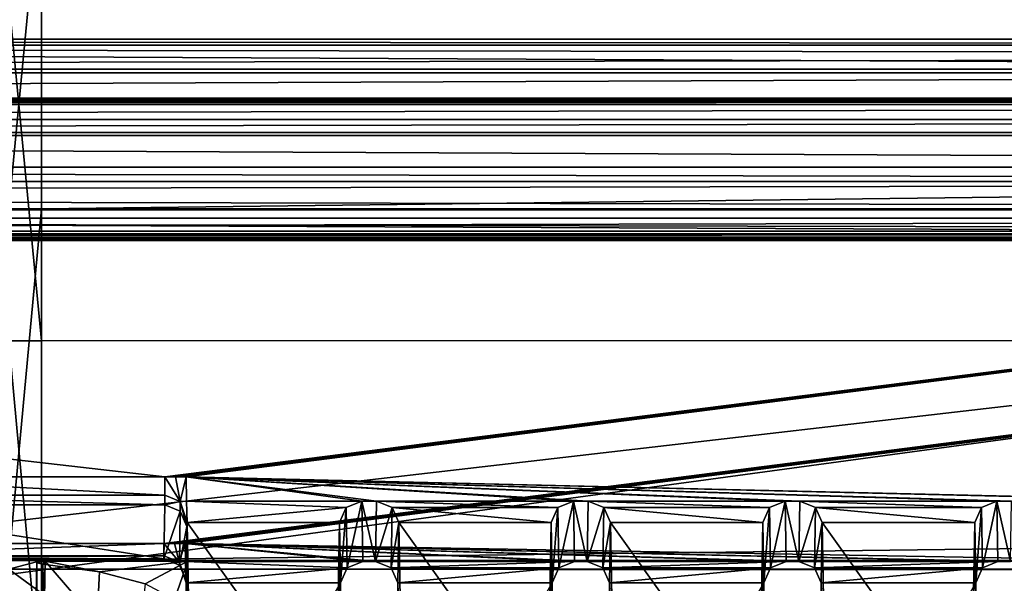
# Model space of a CAD drawing. Header units: metres. Extents: x -900 to 900, y -400 to 400.
# Tile 106 of 241: x 0 to 22, y -337 to -325. Entities that reach past the tile are written whole.
import ezdxf

# ---------------------------------------------------------------- set-up
doc = ezdxf.new("R2010")
doc.units = ezdxf.units.M

msp = doc.modelspace()

# ---------------------------------------------------------------- linework, layer by layer
at = {"layer": 'top'}
for points in [[(0, -321.171997, -136.149521), (0, -328.819763, -84.922737), (0.734328, -321.170074, -136.150101)], [(0.734328, -321.170074, -136.150101), (0, -328.819763, -84.922737), (0.734328, -328.81958, -84.922455)], [(666.448608, -328.819489, -84.923065), (633.086914, -321.169952, -136.150986), (0.734328, -328.81958, -84.922455)], [(0.734328, -328.81958, -84.922455), (633.086914, -321.169952, -136.150986), (0.734328, -321.170074, -136.150101)], [(630.614258, -323.59021, -140.376694), (665.669434, -331.601166, -86.573021), (0.734328, -324.139069, -136.580261)], [(0.734328, -324.139069, -136.580261), (0.734328, -331.784698, -85.378685), (0, -324.139313, -136.578552)], [(0.734328, -331.784698, -85.378685), (0, -331.78476, -85.378319), (0, -324.139313, -136.578552)], [(0.734328, -324.139069, -136.580261), (665.669434, -331.601166, -86.573021), (0.734328, -331.784698, -85.378685)], [(0, -328.819763, -84.922737), (0, -336.711975, -35), (0.734328, -328.81958, -84.922455)], [(0.734328, -328.81958, -84.922455), (0, -336.711975, -35), (0.734328, -336.711975, -35)], [(699.015991, -336.711975, -35), (666.448608, -328.819489, -84.923065), (0.734328, -336.711975, -35)], [(0.734328, -336.711975, -35), (666.448608, -328.819489, -84.923065), (0.734328, -328.81958, -84.922455)], [(665.669434, -331.601166, -86.573021), (0.734328, -339.751312, -35), (0.734328, -331.784698, -85.378685)], [(665.669434, -331.601166, -86.573021), (699.3302, -339.751312, -35), (0.734328, -339.751312, -35)], [(0.734328, -331.784698, -85.378685), (0.734328, -339.751312, -35), (0, -331.78476, -85.378319)], [(0.734328, -339.751312, -35), (0, -339.751312, -35), (0, -331.78476, -85.378319)], [(-0.734328, -337.447784, -32.089329), (0.734328, -337.447784, -32.089329), (0, -336.912384, -33.767075)], [(0, -336.711975, -35), (0, -336.912384, -33.767075), (0.734328, -336.711975, -35)], [(0.734328, -336.711975, -35), (0, -336.912384, -33.767075), (0.734328, -336.912384, -33.767075)], [(0, -336.912384, -33.767075), (0.734328, -337.447784, -32.089329), (0.734328, -336.912384, -33.767075)], [(0.734328, -336.912384, -33.767075), (699.015991, -336.711975, -35), (0.734328, -336.711975, -35)], [(0.734328, -336.912384, -33.767075), (699.821045, -336.912384, -33.767075), (699.015991, -336.711975, -35)], [(699.821045, -336.912384, -33.767075), (0.734328, -336.912384, -33.767075), (699.821045, -337.267792, -32.492775)], [(0.734328, -336.912384, -33.767075), (0.734328, -337.447784, -32.089329), (699.821045, -337.267792, -32.492775)]]:
    msp.add_3dface(points, dxfattribs=at)
at = {"layer": 'top01'}
for points in [[(-75.652283, -325.767609, -94.271553), (74.882805, -325.767609, -94.271553), (-80.981148, -325.012878, -99.389832)], [(-80.981148, -325.012878, -99.389832), (74.882805, -325.767609, -94.271553), (80.21167, -325.012878, -99.389832)], [(-80.981148, -325.150574, -100.059868), (-80.981148, -325.012878, -99.389832), (80.21167, -325.150574, -100.059868)], [(80.21167, -325.150574, -100.059868), (-80.981148, -325.012878, -99.389832), (80.21167, -325.012878, -99.389832)], [(-80.981148, -325.686737, -100.48465), (-80.981148, -325.150574, -100.059868), (80.21167, -325.381195, -100.319534)], [(80.21167, -325.381195, -100.319534), (-80.981148, -325.150574, -100.059868), (80.21167, -325.150574, -100.059868)], [(80.21167, -325.686737, -100.48465), (-80.981148, -325.686737, -100.48465), (80.21167, -325.381195, -100.319534)], [(-80.981148, -325.686737, -100.48465), (80.21167, -325.686737, -100.48465), (-81.09993, -326.335846, -100.700432)], [(80.21167, -325.686737, -100.48465), (80.330452, -326.335846, -100.700432), (-81.09993, -326.335846, -100.700432)], [(-4.269755, -334.839722, -96.768417), (3.500281, -334.839722, -96.768417), (-75.652283, -325.767609, -94.271553)], [(-75.652283, -325.767609, -94.271553), (3.500281, -334.839722, -96.768417), (74.882805, -325.767609, -94.271553)], [(3.500281, -334.839722, -96.768417), (3.741753, -334.839722, -96.768417), (74.882805, -325.767609, -94.271553)], [(74.882805, -325.767609, -94.271553), (3.741753, -334.839722, -96.768417), (3.983224, -334.839722, -96.768417)], [(3.983224, -334.839722, -96.768417), (27.272194, -335.384583, -96.918381), (74.882805, -325.767609, -94.271553)], [(-81.953758, -326.407349, -100.215538), (81.18428, -326.407349, -100.215538), (-82.08474, -326.479523, -99.726166)], [(81.18428, -326.407349, -100.215538), (81.315262, -326.479523, -99.726166), (-82.08474, -326.479523, -99.726166)], [(-82.08474, -326.479523, -99.726166), (81.315262, -326.479523, -99.726166), (-73.882248, -326.814911, -97.45163)], [(-81.594597, -326.35495, -100.570854), (80.825127, -326.35495, -100.570854), (-81.953758, -326.407349, -100.215538)], [(80.825127, -326.35495, -100.570854), (81.18428, -326.407349, -100.215538), (-81.953758, -326.407349, -100.215538)], [(-81.09993, -326.335846, -100.700432), (80.330452, -326.335846, -100.700432), (-81.594597, -326.35495, -100.570854)], [(80.330452, -326.335846, -100.700432), (80.825127, -326.35495, -100.570854), (-81.594597, -326.35495, -100.570854)], [(81.315262, -326.479523, -99.726166), (73.11277, -326.814911, -97.45163), (-73.882248, -326.814911, -97.45163)], [(73.11277, -327.106323, -97.531837), (-73.882248, -327.106323, -97.531837), (73.11277, -326.814911, -97.45163)], [(-73.882248, -327.106323, -97.531837), (-73.882248, -326.814911, -97.45163), (73.11277, -326.814911, -97.45163)], [(-80.981148, -327.883911, -79.919632), (80.21167, -327.883911, -79.919632), (-75.675728, -327.17569, -84.722496)], [(74.90625, -327.17569, -84.722496), (-4.249574, -336.33374, -87.590385), (-75.675728, -327.17569, -84.722496)], [(-75.675728, -327.17569, -84.722496), (80.21167, -327.883911, -79.919632), (74.90625, -327.17569, -84.722496)], [(-73.521225, -347.001709, -103.007545), (-73.882248, -327.106323, -97.531837), (73.11277, -327.106323, -97.531837)], [(72.751755, -347.001709, -103.007545), (-73.521225, -347.001709, -103.007545), (73.11277, -327.106323, -97.531837)], [(3.480099, -336.33374, -87.590385), (-4.249574, -336.33374, -87.590385), (74.90625, -327.17569, -84.722496)], [(3.721571, -336.33374, -87.590385), (3.480099, -336.33374, -87.590385), (74.90625, -327.17569, -84.722496)], [(74.90625, -327.17569, -84.722496), (3.963043, -336.33374, -87.590385), (3.721571, -336.33374, -87.590385)], [(26.964577, -336.741272, -87.718002), (3.963043, -336.33374, -87.590385), (74.90625, -327.17569, -84.722496)], [(80.21167, -327.883911, -79.919632), (-80.981148, -327.883911, -79.919632), (80.21167, -328.209137, -79.317848)], [(-80.981148, -327.883911, -79.919632), (-80.981148, -328.209137, -79.317848), (80.21167, -328.209137, -79.317848)], [(80.21167, -328.209137, -79.317848), (-80.981148, -328.209137, -79.317848), (-80.981148, -328.504883, -79.135811)], [(80.21167, -328.845093, -79.06591), (80.21167, -328.209137, -79.317848), (-80.981148, -328.504883, -79.135811)], [(-80.981148, -328.845093, -79.06591), (80.21167, -328.845093, -79.06591), (-80.981148, -328.504883, -79.135811)], [(-81.09993, -329.52887, -79.046669), (80.330452, -329.52887, -79.046669), (-80.981148, -328.845093, -79.06591)], [(80.330452, -329.52887, -79.046669), (80.21167, -328.845093, -79.06591), (-80.981148, -328.845093, -79.06591)], [(81.315262, -329.385193, -80.020943), (-82.08474, -329.385193, -80.020943), (73.137299, -329.031372, -82.420479)], [(-82.08474, -329.385193, -80.020943), (-73.906776, -329.031372, -82.420479), (73.137299, -329.031372, -82.420479)], [(73.137299, -329.031372, -82.420479), (-73.906776, -329.031372, -82.420479), (73.137299, -329.321228, -82.511246)], [(-73.906776, -329.031372, -82.420479), (-73.906776, -329.321228, -82.511246), (73.137299, -329.321228, -82.511246)], [(-81.953758, -329.457367, -79.531563), (-82.08474, -329.385193, -80.020943), (81.315262, -329.385193, -80.020943)], [(81.18428, -329.457367, -79.531563), (-81.953758, -329.457367, -79.531563), (81.315262, -329.385193, -80.020943)], [(73.137299, -329.321228, -82.511246), (-73.906776, -329.321228, -82.511246), (72.741257, -351.030212, -89.309532)], [(-73.906776, -329.321228, -82.511246), (-73.510727, -351.030212, -89.309532), (72.741257, -351.030212, -89.309532)], [(-81.594597, -329.509735, -79.176247), (-81.953758, -329.457367, -79.531563), (81.18428, -329.457367, -79.531563)], [(80.825127, -329.509735, -79.176247), (-81.594597, -329.509735, -79.176247), (81.18428, -329.457367, -79.531563)], [(-81.09993, -329.52887, -79.046669), (-81.594597, -329.509735, -79.176247), (80.825127, -329.509735, -79.176247)], [(80.330452, -329.52887, -79.046669), (-81.09993, -329.52887, -79.046669), (80.825127, -329.509735, -79.176247)], [(3.500281, -334.839722, -96.768417), (-4.269755, -334.839722, -96.768417), (3.500281, -335.245514, -96.705147)], [(-4.269755, -334.839722, -96.768417), (-4.269755, -335.245514, -96.705147), (3.500281, -335.245514, -96.705147)], [(3.741753, -334.839722, -96.768417), (3.500281, -334.839722, -96.768417), (3.846555, -335.389557, -96.736694)], [(3.500281, -334.839722, -96.768417), (3.500281, -335.245514, -96.705147), (3.846555, -335.389557, -96.736694)], [(3.983224, -334.839722, -96.768417), (3.741753, -334.839722, -96.768417), (3.846555, -335.389557, -96.736694)], [(3.993088, -335.384583, -96.918381), (3.983224, -334.839722, -96.768417), (3.846555, -335.389557, -96.736694)], [(8.255794, -335.384583, -96.918381), (12.679685, -335.384583, -96.918381), (3.983224, -334.839722, -96.768417)], [(12.679685, -335.384583, -96.918381), (13.009893, -335.384583, -96.918381), (3.983224, -334.839722, -96.768417)], [(3.983224, -334.839722, -96.768417), (13.009893, -335.384583, -96.918381), (17.433784, -335.384583, -96.918381)], [(17.433784, -335.384583, -96.918381), (17.763992, -335.384583, -96.918381), (3.983224, -334.839722, -96.768417)], [(17.763992, -335.384583, -96.918381), (22.187885, -335.384583, -96.918381), (3.983224, -334.839722, -96.768417)], [(3.983224, -334.839722, -96.768417), (22.187885, -335.384583, -96.918381), (22.518093, -335.384583, -96.918381)], [(22.518093, -335.384583, -96.918381), (26.941984, -335.384583, -96.918381), (3.983224, -334.839722, -96.768417)], [(26.941984, -335.384583, -96.918381), (27.272194, -335.384583, -96.918381), (3.983224, -334.839722, -96.768417)], [(8.255794, -335.384583, -96.918381), (3.983224, -334.839722, -96.768417), (7.925585, -335.384583, -96.918381)], [(3.983224, -334.839722, -96.768417), (3.993088, -335.384583, -96.918381), (7.925585, -335.384583, -96.918381)], [(3.500281, -335.245514, -96.705147), (-4.269755, -335.245514, -96.705147), (3.500281, -335.467041, -96.359283)], [(-4.269755, -335.245514, -96.705147), (-4.269755, -335.467041, -96.359283), (3.500281, -335.467041, -96.359283)], [(3.500281, -335.245514, -96.705147), (3.500281, -335.467041, -96.359283), (3.846555, -335.389557, -96.736694)], [(3.500281, -335.467041, -96.359283), (-4.269755, -335.467041, -96.359283), (3.480099, -336.678955, -88.140472)], [(-4.269755, -335.467041, -96.359283), (-4.249574, -336.678955, -88.140472), (3.480099, -336.678955, -88.140472)], [(3.500281, -335.467041, -96.359283), (3.480099, -336.678955, -88.140472), (3.850765, -335.609039, -96.379356)], [(3.500281, -335.467041, -96.359283), (3.850765, -335.609039, -96.379356), (3.846555, -335.389557, -96.736694)], [(4.001727, -335.861908, -97.049751), (3.993088, -335.384583, -96.918381), (3.846555, -335.389557, -96.736694)], [(3.850765, -335.609039, -96.379356), (4.000205, -335.953308, -96.429764), (3.846555, -335.389557, -96.736694)], [(4.000205, -335.953308, -96.429764), (4.000966, -335.907623, -96.739754), (3.846555, -335.389557, -96.736694)], [(4.000966, -335.907623, -96.739754), (4.001727, -335.861908, -97.049751), (3.846555, -335.389557, -96.736694)], [(7.925585, -335.384583, -96.918381), (3.993088, -335.384583, -96.918381), (7.575056, -335.523895, -96.956726)], [(3.993088, -335.384583, -96.918381), (4.001727, -335.861908, -97.049751), (7.575056, -335.523895, -96.956726)], [(7.575056, -335.523895, -96.956726), (4.001727, -335.861908, -97.049751), (7.425511, -335.861908, -97.049751)], [(7.425511, -335.861908, -97.049751), (7.448061, -337.216003, -87.866669), (7.575056, -335.523895, -96.956726)], [(7.448061, -337.216003, -87.866669), (7.597635, -336.879822, -87.761391), (7.575056, -335.523895, -96.956726)], [(7.575056, -335.523895, -96.956726), (7.597635, -336.879822, -87.761391), (7.925585, -335.384583, -96.918381)], [(7.597635, -336.879822, -87.761391), (7.948176, -336.741272, -87.718002), (7.925585, -335.384583, -96.918381)], [(7.948176, -336.741272, -87.718002), (8.233201, -336.741272, -87.718002), (7.925585, -335.384583, -96.918381)], [(8.233201, -336.741272, -87.718002), (8.255794, -335.384583, -96.918381), (7.925585, -335.384583, -96.918381)], [(8.255794, -335.384583, -96.918381), (8.233201, -336.741272, -87.718002), (8.606322, -335.523895, -96.956726)], [(8.233201, -336.741272, -87.718002), (8.583742, -336.879822, -87.761391), (8.606322, -335.523895, -96.956726)], [(8.606322, -335.523895, -96.956726), (12.329156, -335.523895, -96.956726), (8.255794, -335.384583, -96.918381)], [(12.329156, -335.523895, -96.956726), (12.679685, -335.384583, -96.918381), (8.255794, -335.384583, -96.918381)], [(8.606322, -335.523895, -96.956726), (8.583742, -336.879822, -87.761391), (8.755867, -335.861908, -97.049751)], [(8.755867, -335.861908, -97.049751), (12.179611, -335.861908, -97.049751), (8.606322, -335.523895, -96.956726)], [(12.179611, -335.861908, -97.049751), (12.329156, -335.523895, -96.956726), (8.606322, -335.523895, -96.956726)], [(12.179611, -335.861908, -97.049751), (12.202161, -337.216003, -87.866669), (12.329156, -335.523895, -96.956726)], [(12.202161, -337.216003, -87.866669), (12.351735, -336.879822, -87.761391), (12.329156, -335.523895, -96.956726)], [(12.329156, -335.523895, -96.956726), (12.351735, -336.879822, -87.761391), (12.679685, -335.384583, -96.918381)], [(12.351735, -336.879822, -87.761391), (12.702276, -336.741272, -87.718002), (12.679685, -335.384583, -96.918381)], [(13.009893, -335.384583, -96.918381), (12.679685, -335.384583, -96.918381), (12.987301, -336.741272, -87.718002)], [(12.679685, -335.384583, -96.918381), (12.702276, -336.741272, -87.718002), (12.987301, -336.741272, -87.718002)], [(13.360422, -335.523895, -96.956726), (13.009893, -335.384583, -96.918381), (12.987301, -336.741272, -87.718002)], [(13.337842, -336.879822, -87.761391), (13.360422, -335.523895, -96.956726), (12.987301, -336.741272, -87.718002)], [(13.009893, -335.384583, -96.918381), (17.083256, -335.523895, -96.956726), (17.433784, -335.384583, -96.918381)], [(13.009893, -335.384583, -96.918381), (13.360422, -335.523895, -96.956726), (17.083256, -335.523895, -96.956726)], [(13.509967, -335.861908, -97.049751), (13.360422, -335.523895, -96.956726), (13.337842, -336.879822, -87.761391)], [(13.360422, -335.523895, -96.956726), (16.933712, -335.861908, -97.049751), (17.083256, -335.523895, -96.956726)], [(13.360422, -335.523895, -96.956726), (13.509967, -335.861908, -97.049751), (16.933712, -335.861908, -97.049751)], [(16.933712, -335.861908, -97.049751), (16.956261, -337.216003, -87.866669), (17.083256, -335.523895, -96.956726)], [(16.956261, -337.216003, -87.866669), (17.105835, -336.879822, -87.761391), (17.083256, -335.523895, -96.956726)], [(17.083256, -335.523895, -96.956726), (17.105835, -336.879822, -87.761391), (17.433784, -335.384583, -96.918381)], [(17.105835, -336.879822, -87.761391), (17.456377, -336.741272, -87.718002), (17.433784, -335.384583, -96.918381)], [(17.763992, -335.384583, -96.918381), (17.433784, -335.384583, -96.918381), (17.741402, -336.741272, -87.718002)], [(17.433784, -335.384583, -96.918381), (17.456377, -336.741272, -87.718002), (17.741402, -336.741272, -87.718002)], [(18.114521, -335.523895, -96.956726), (17.763992, -335.384583, -96.918381), (17.741402, -336.741272, -87.718002)], [(18.091942, -336.879822, -87.761391), (18.114521, -335.523895, -96.956726), (17.741402, -336.741272, -87.718002)], [(22.187885, -335.384583, -96.918381), (17.763992, -335.384583, -96.918381), (21.837357, -335.523895, -96.956726)], [(17.763992, -335.384583, -96.918381), (18.114521, -335.523895, -96.956726), (21.837357, -335.523895, -96.956726)], [(18.264067, -335.861908, -97.049751), (18.114521, -335.523895, -96.956726), (18.091942, -336.879822, -87.761391)], [(21.837357, -335.523895, -96.956726), (18.114521, -335.523895, -96.956726), (21.687811, -335.861908, -97.049751)], [(18.114521, -335.523895, -96.956726), (18.264067, -335.861908, -97.049751), (21.687811, -335.861908, -97.049751)], [(21.687811, -335.861908, -97.049751), (21.710361, -337.216003, -87.866669), (21.837357, -335.523895, -96.956726)], [(21.710361, -337.216003, -87.866669), (21.859936, -336.879822, -87.761391), (21.837357, -335.523895, -96.956726)], [(21.837357, -335.523895, -96.956726), (21.859936, -336.879822, -87.761391), (22.187885, -335.384583, -96.918381)], [(21.859936, -336.879822, -87.761391), (22.210476, -336.741272, -87.718002), (22.187885, -335.384583, -96.918381)], [(22.518093, -335.384583, -96.918381), (22.187885, -335.384583, -96.918381), (22.495501, -336.741272, -87.718002)], [(22.187885, -335.384583, -96.918381), (22.210476, -336.741272, -87.718002), (22.495501, -336.741272, -87.718002)], [(3.480099, -336.678955, -88.140472), (3.830583, -336.820953, -88.160553), (3.850765, -335.609039, -96.379356)], [(3.850765, -335.609039, -96.379356), (3.830583, -336.820953, -88.160553), (4.000205, -335.953308, -96.429764)], [(3.830583, -336.820953, -88.160553), (3.980023, -337.165253, -88.210953), (4.000205, -335.953308, -96.429764)], [(4.000205, -335.953308, -96.429764), (3.980023, -337.165253, -88.210953), (4.016729, -339.230011, -88.643356)], [(4.016729, -336.72998, -97.144173), (4.000966, -335.907623, -96.739754), (4.000205, -335.953308, -96.429764)], [(4.016729, -336.72998, -97.144173), (4.000205, -335.953308, -96.429764), (4.016729, -339.230011, -88.643356)], [(4.001727, -335.861908, -97.049751), (4.000966, -335.907623, -96.739754), (4.016729, -336.72998, -97.144173)], [(4.001727, -335.861908, -97.049751), (7.340841, -340.539459, -98.337128), (7.425511, -335.861908, -97.049751)], [(4.001727, -335.861908, -97.049751), (4.086397, -340.539459, -98.337128), (7.340841, -340.539459, -98.337128)], [(4.086397, -340.539459, -98.337128), (4.001727, -335.861908, -97.049751), (4.016729, -336.72998, -97.144173)], [(7.448061, -337.216003, -87.866669), (7.425511, -335.861908, -97.049751), (7.340841, -343.078796, -89.702637)], [(7.425511, -335.861908, -97.049751), (7.340841, -340.539459, -98.337128), (7.340841, -343.078796, -89.702637)], [(8.583742, -336.879822, -87.761391), (8.733317, -337.216003, -87.866669), (8.755867, -335.861908, -97.049751)], [(8.755867, -335.861908, -97.049751), (8.733317, -337.216003, -87.866669), (8.840536, -340.539459, -98.337128)], [(8.840536, -340.539459, -98.337128), (12.094941, -340.539459, -98.337128), (8.755867, -335.861908, -97.049751)], [(12.094941, -340.539459, -98.337128), (12.179611, -335.861908, -97.049751), (8.755867, -335.861908, -97.049751)], [(12.202161, -337.216003, -87.866669), (12.179611, -335.861908, -97.049751), (12.094941, -343.078796, -89.702637)], [(12.179611, -335.861908, -97.049751), (12.094941, -340.539459, -98.337128), (12.094941, -343.078796, -89.702637)], [(13.487417, -337.216003, -87.866669), (13.509967, -335.861908, -97.049751), (13.337842, -336.879822, -87.761391)], [(13.509967, -335.861908, -97.049751), (13.487417, -337.216003, -87.866669), (13.594637, -340.539459, -98.337128)], [(13.509967, -335.861908, -97.049751), (16.849041, -340.539459, -98.337128), (16.933712, -335.861908, -97.049751)], [(13.509967, -335.861908, -97.049751), (13.594637, -340.539459, -98.337128), (16.849041, -340.539459, -98.337128)], [(16.956261, -337.216003, -87.866669), (16.933712, -335.861908, -97.049751), (16.849041, -343.078796, -89.702637)], [(16.933712, -335.861908, -97.049751), (16.849041, -340.539459, -98.337128), (16.849041, -343.078796, -89.702637)], [(18.241518, -337.216003, -87.866669), (18.264067, -335.861908, -97.049751), (18.091942, -336.879822, -87.761391)], [(18.264067, -335.861908, -97.049751), (18.241518, -337.216003, -87.866669), (18.348736, -340.539459, -98.337128)], [(21.687811, -335.861908, -97.049751), (18.264067, -335.861908, -97.049751), (21.603142, -340.539459, -98.337128)], [(18.264067, -335.861908, -97.049751), (18.348736, -340.539459, -98.337128), (21.603142, -340.539459, -98.337128)], [(21.710361, -337.216003, -87.866669), (21.687811, -335.861908, -97.049751), (21.603142, -343.078796, -89.702637)], [(21.687811, -335.861908, -97.049751), (21.603142, -340.539459, -98.337128), (21.603142, -343.078796, -89.702637)], [(3.480099, -336.607819, -87.80175), (-4.249574, -336.607819, -87.80175), (3.480099, -336.33374, -87.590385)], [(-4.249574, -336.607819, -87.80175), (-4.249574, -336.33374, -87.590385), (3.480099, -336.33374, -87.590385)], [(3.480099, -336.607819, -87.80175), (3.480099, -336.33374, -87.590385), (3.825577, -336.744873, -87.839668)], [(3.480099, -336.33374, -87.590385), (3.721571, -336.33374, -87.590385), (3.825577, -336.744873, -87.839668)], [(3.721571, -336.33374, -87.590385), (3.963043, -336.33374, -87.590385), (3.825577, -336.744873, -87.839668)], [(3.963043, -336.33374, -87.590385), (3.970495, -336.741272, -87.718002), (3.825577, -336.744873, -87.839668)], [(26.964577, -336.741272, -87.718002), (22.495501, -336.741272, -87.718002), (3.963043, -336.33374, -87.590385)], [(22.495501, -336.741272, -87.718002), (22.210476, -336.741272, -87.718002), (3.963043, -336.33374, -87.590385)], [(3.963043, -336.33374, -87.590385), (22.210476, -336.741272, -87.718002), (17.741402, -336.741272, -87.718002)], [(17.741402, -336.741272, -87.718002), (17.456377, -336.741272, -87.718002), (3.963043, -336.33374, -87.590385)], [(17.456377, -336.741272, -87.718002), (12.987301, -336.741272, -87.718002), (3.963043, -336.33374, -87.590385)], [(3.963043, -336.33374, -87.590385), (12.987301, -336.741272, -87.718002), (12.702276, -336.741272, -87.718002)], [(12.702276, -336.741272, -87.718002), (8.233201, -336.741272, -87.718002), (3.963043, -336.33374, -87.590385)], [(8.233201, -336.741272, -87.718002), (7.948176, -336.741272, -87.718002), (3.963043, -336.33374, -87.590385)], [(3.963043, -336.33374, -87.590385), (7.948176, -336.741272, -87.718002), (3.970495, -336.741272, -87.718002)], [(3.480099, -336.678955, -88.140472), (-4.249574, -336.678955, -88.140472), (3.480099, -336.607819, -87.80175)], [(-4.249574, -336.678955, -88.140472), (-4.249574, -336.607819, -87.80175), (3.480099, -336.607819, -87.80175)], [(3.480099, -336.678955, -88.140472), (3.480099, -336.607819, -87.80175), (3.825577, -336.744873, -87.839668)], [(3.830583, -336.820953, -88.160553), (3.480099, -336.678955, -88.140472), (3.825577, -336.744873, -87.839668)], [(0.605772, -348.18335, -100.730858), (0.627804, -336.766754, -97.019211), (0.536397, -341.098846, -98.302788)], [(0.536397, -341.098846, -98.302788), (0.627804, -336.766754, -97.019211), (0.762281, -336.801483, -96.901085)], [(0.536397, -341.098846, -98.302788), (0.762281, -336.801483, -96.901085), (0.559945, -348.360382, -100.12896)], [(0.762281, -336.801483, -96.901085), (1.149278, -354.691864, -101.668877), (0.559945, -348.360382, -100.12896)], [(0.605772, -348.18335, -100.730858), (0.815232, -336.72998, -97.144173), (0.627804, -336.766754, -97.019211)], [(0.815232, -336.72998, -97.144173), (0.605772, -348.18335, -100.730858), (4.086397, -340.539459, -98.337128)], [(0.815232, -336.72998, -97.144173), (0.762281, -336.801483, -96.901085), (0.627804, -336.766754, -97.019211)], [(2.038509, -336.96698, -96.338303), (0.762281, -336.801483, -96.901085), (0.815232, -336.72998, -97.144173)], [(0.762281, -336.801483, -96.901085), (2.038509, -336.96698, -96.338303), (1.149278, -354.691864, -101.668877)], [(4.016729, -336.72998, -97.144173), (2.038509, -336.96698, -96.338303), (0.815232, -336.72998, -97.144173)], [(4.016729, -336.72998, -97.144173), (0.815232, -336.72998, -97.144173), (4.086397, -340.539459, -98.337128)], [(4.016729, -336.72998, -97.144173), (3.059942, -337.239014, -95.413345), (2.038509, -336.96698, -96.338303)], [(3.719181, -337.588959, -94.223465), (3.059942, -337.239014, -95.413345), (4.016729, -336.72998, -97.144173)], [(3.946909, -337.980011, -92.893768), (3.719181, -337.588959, -94.223465), (4.016729, -336.72998, -97.144173)], [(3.970495, -336.741272, -87.718002), (3.979178, -337.216003, -87.866669), (3.825577, -336.744873, -87.839668)], [(3.979178, -337.216003, -87.866669), (3.979601, -337.190613, -88.038811), (3.825577, -336.744873, -87.839668)], [(3.979601, -337.190613, -88.038811), (3.980023, -337.165253, -88.210953), (3.825577, -336.744873, -87.839668)], [(3.980023, -337.165253, -88.210953), (3.830583, -336.820953, -88.160553), (3.825577, -336.744873, -87.839668)], [(3.946909, -337.980011, -92.893768), (4.016729, -336.72998, -97.144173), (4.016729, -339.230011, -88.643356)], [(7.948176, -336.741272, -87.718002), (7.597635, -336.879822, -87.761391), (3.970495, -336.741272, -87.718002)], [(3.970495, -336.741272, -87.718002), (7.597635, -336.879822, -87.761391), (3.979178, -337.216003, -87.866669)], [(7.597635, -336.879822, -87.761391), (7.448061, -337.216003, -87.866669), (3.979178, -337.216003, -87.866669)], [(8.583742, -336.879822, -87.761391), (8.233201, -336.741272, -87.718002), (12.702276, -336.741272, -87.718002)], [(12.351735, -336.879822, -87.761391), (8.583742, -336.879822, -87.761391), (12.702276, -336.741272, -87.718002)], [(8.733317, -337.216003, -87.866669), (8.583742, -336.879822, -87.761391), (12.351735, -336.879822, -87.761391)], [(12.202161, -337.216003, -87.866669), (8.733317, -337.216003, -87.866669), (12.351735, -336.879822, -87.761391)], [(12.987301, -336.741272, -87.718002), (17.456377, -336.741272, -87.718002), (13.337842, -336.879822, -87.761391)], [(17.456377, -336.741272, -87.718002), (17.105835, -336.879822, -87.761391), (13.337842, -336.879822, -87.761391)], [(13.337842, -336.879822, -87.761391), (17.105835, -336.879822, -87.761391), (13.487417, -337.216003, -87.866669)], [(17.105835, -336.879822, -87.761391), (16.956261, -337.216003, -87.866669), (13.487417, -337.216003, -87.866669)], [(22.210476, -336.741272, -87.718002), (18.091942, -336.879822, -87.761391), (17.741402, -336.741272, -87.718002)], [(22.210476, -336.741272, -87.718002), (21.859936, -336.879822, -87.761391), (18.091942, -336.879822, -87.761391)], [(21.859936, -336.879822, -87.761391), (18.241518, -337.216003, -87.866669), (18.091942, -336.879822, -87.761391)], [(21.859936, -336.879822, -87.761391), (21.710361, -337.216003, -87.866669), (18.241518, -337.216003, -87.866669)], [(2.038509, -336.96698, -96.338303), (3.059942, -337.239014, -95.413345), (1.149278, -354.691864, -101.668877)], [(3.979601, -337.190613, -88.038811), (3.979178, -337.216003, -87.866669), (4.016729, -339.230011, -88.643356)], [(3.979178, -337.216003, -87.866669), (7.448061, -337.216003, -87.866669), (4.086397, -343.078796, -89.702637)], [(3.979178, -337.216003, -87.866669), (4.086397, -343.078796, -89.702637), (4.016729, -339.230011, -88.643356)], [(4.016729, -339.230011, -88.643356), (3.980023, -337.165253, -88.210953), (3.979601, -337.190613, -88.038811)], [(7.448061, -337.216003, -87.866669), (7.340841, -343.078796, -89.702637), (4.086397, -343.078796, -89.702637)], [(8.840536, -343.078796, -89.702637), (8.733317, -337.216003, -87.866669), (12.202161, -337.216003, -87.866669)], [(8.733317, -337.216003, -87.866669), (8.840536, -343.078796, -89.702637), (8.840536, -340.539459, -98.337128)], [(12.094941, -343.078796, -89.702637), (8.840536, -343.078796, -89.702637), (12.202161, -337.216003, -87.866669)], [(13.487417, -337.216003, -87.866669), (16.956261, -337.216003, -87.866669), (13.594637, -343.078796, -89.702637)], [(13.487417, -337.216003, -87.866669), (13.594637, -343.078796, -89.702637), (13.594637, -340.539459, -98.337128)], [(16.956261, -337.216003, -87.866669), (16.849041, -343.078796, -89.702637), (13.594637, -343.078796, -89.702637)], [(21.710361, -337.216003, -87.866669), (18.348736, -343.078796, -89.702637), (18.241518, -337.216003, -87.866669)], [(18.241518, -337.216003, -87.866669), (18.348736, -343.078796, -89.702637), (18.348736, -340.539459, -98.337128)], [(21.710361, -337.216003, -87.866669), (21.603142, -343.078796, -89.702637), (18.348736, -343.078796, -89.702637)]]:
    msp.add_3dface(points, dxfattribs=at)

doc.saveas('drawing.dxf')
